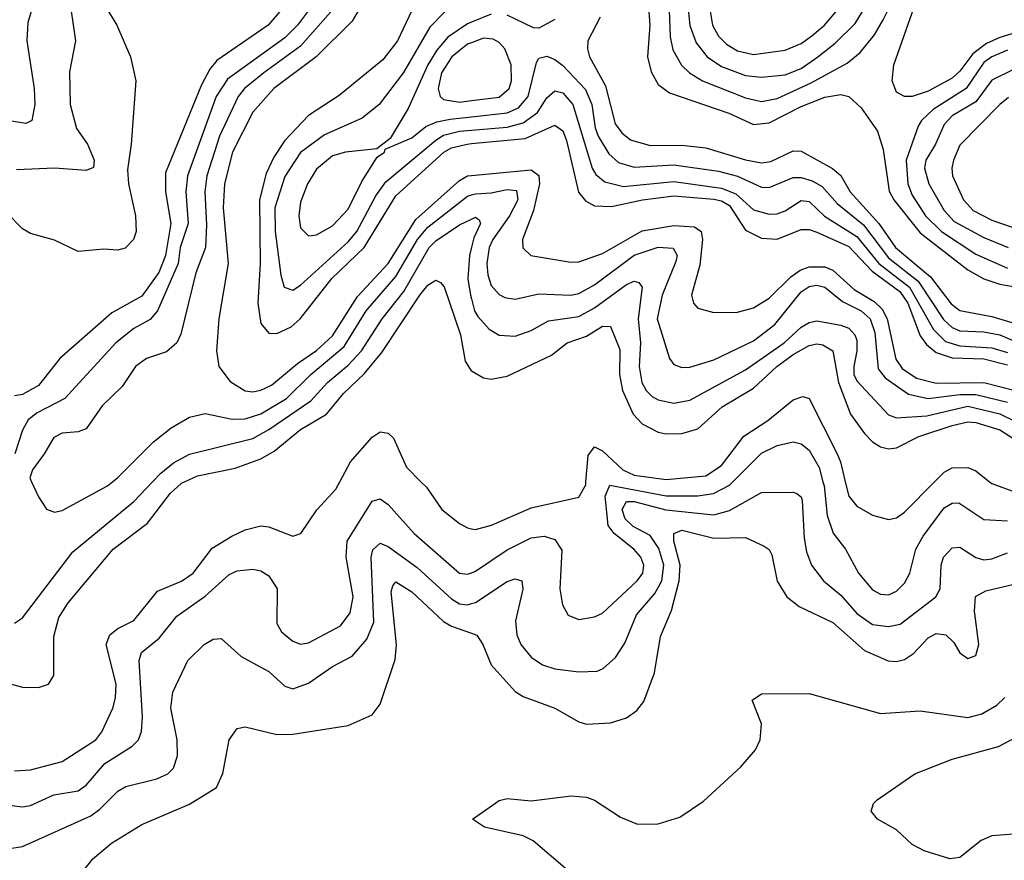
# Model space of a CAD drawing. Header units: inches. Extents: x 884549 to 1028252, y 526810 to 653624.
# Tile 90 of 256: x 958863 to 961342, y 539047 to 541164. Entities that reach past the tile are written whole.
import ezdxf

# ---------------------------------------------------------------- set-up
doc = ezdxf.new("R2010")
doc.units = ezdxf.units.IN
doc.header["$MEASUREMENT"] = 0
for name, color, linetype in [('A9553', 7, 'Continuous'), ('A9554', 7, 'Continuous'), ('A9563', 7, 'Continuous'), ('A9564', 7, 'Continuous')]:
    doc.layers.add(name, color=color, linetype=linetype)

msp = doc.modelspace()

# ---------------------------------------------------------------- linework, layer by layer
at = {"layer": 'A9553', "color": 5}
for points, elevation in [([(958832.6, 539492.6), (958870, 539483), (958910, 539481.5), (958935.4, 539490), (958948.4, 539511.6), (958948.9, 539610), (958961.6, 539658.4), (958985.1, 539694.9), (959098.4, 539830), (959184.7, 539895.3), (959241.5, 539970), (959270, 539996.7), (959277.3, 540000)], 2420), ([(958850, 539643.8), (958870, 539657.5), (958996.5, 539823.5), (959150, 539950.1), (959197.3, 540000)], 2440), ([(958850, 539271.6), (958890, 539274.2), (958970, 539295), (959054.6, 539350), (959069.6, 539370.4), (959097, 539430), (959104, 539456), (959105.6, 539490), (959080.1, 539590), (959090, 539614.7), (959109.5, 539630.5), (959150, 539650.6), (959210, 539724.7), (959270, 539749.2), (959299.5, 539770), (959347.3, 539832.7), (959397, 539863), (959430, 539878.8), (959470, 539888.8), (959490, 539886.1), (959550, 539863), (959570.6, 539869.4), (959610.4, 539929.6), (959658.7, 539981.3), (959668.7, 540000)], 2380), ([(958892.6, 540000), (958910, 539962.2), (958930, 539931), (958950, 539923.3), (958970, 539927.6), (959083.7, 539990), (959096.3, 540000)], 2460), ([(959873, 540000), (959886.5, 539986.5), (959925.5, 539930), (959970, 539894.6), (959990, 539883.5), (960000, 539881.6)], 2380), ([(958810, 539188.8), (958870, 539181.5), (958890, 539184.5), (958948.4, 539211.6), (959010, 539221.5), (959030, 539235.9), (959077.3, 539290), (959145.6, 539334.4), (959161.7, 539350), (959169.1, 539370.9), (959172.3, 539407.7), (959163.4, 539550), (959169.2, 539570), (959213.8, 539606.2), (959258.2, 539661.8), (959330, 539711.9), (959390, 539766.7), (959410, 539775.2), (959450, 539780.1), (959470, 539775.7), (959490, 539762.7), (959510.6, 539730), (959510, 539643.1), (959522, 539622), (959550, 539598.8), (959570, 539590.9), (959590, 539594.4), (959670, 539637.3), (959694.5, 539670), (959702.6, 539710), (959684.7, 539810), (959687.2, 539850), (959750, 539951.1), (959770, 539956.6), (959790, 539942.4), (959856, 539870), (959970.1, 539770.1), (959990, 539767.2), (960000, 539770.8)], 2360), ([(958730, 539059.1), (958870, 539081.7), (959041.6, 539158.4), (959064.7, 539175.3), (959110, 539220.4), (959130, 539232.2), (959208, 539252), (959235.6, 539264.4), (959250, 539278.6), (959260.4, 539310), (959259, 539350), (959243.6, 539430), (959248.5, 539470), (959286, 539550), (959327.3, 539590), (959350, 539603.2), (959370, 539604.9), (959420.2, 539560.2), (959490, 539522), (959530, 539484.8), (959550, 539478.1), (959590, 539492.3), (959650, 539534.9), (959699.4, 539560.6), (959736.3, 539603.7), (959754.1, 539645.9), (959747.7, 539810), (959751.9, 539828.1), (959770, 539845.1), (959790, 539836.8), (959863.7, 539783.7), (959950, 539705.3), (959970, 539692.6), (959990, 539690.1), (960000, 539693)], 2340), ([(958967.6, 538950), (959046.6, 539050), (959093.6, 539090), (959170, 539137.1), (959290, 539188.3), (959358.2, 539230), (959374.5, 539265.5), (959389.8, 539350.2), (959410, 539378.7), (959430, 539382.8), (959510, 539363.7), (959550, 539363.9), (959690, 539386.2), (959750, 539413), (959770, 539439.5), (959808.1, 539551.9), (959811.1, 539588.9), (959797.7, 539722.3), (959801.8, 539738.2), (959810, 539748.1), (959850, 539722.5), (959930, 539648.1), (959950, 539636.4), (960000, 539618.7)], 2320)]:
    msp.add_lwpolyline(points, dxfattribs=dict(at, elevation=elevation))
at = {"layer": 'A9554', "color": 5}
for points, elevation in [([(958917.3, 541270), (958883.6, 541156.4), (958880.3, 541110), (958899.5, 540990), (958900.5, 540950), (958893.7, 540910), (958877.9, 540902.1), (958810, 540913)], 2340), ([(959070.7, 541210), (959107.5, 541150), (959141.4, 541070), (959155.3, 541010), (959143.6, 540850), (959134.2, 540785.8), (959136.9, 540750), (959154.1, 540670), (959155.6, 540630), (959149.6, 540610), (959128.6, 540588.6), (959110, 540583.2), (959074.5, 540585.5), (959010, 540579.8), (958950, 540608.7), (958890, 540625.5), (958870, 540636.8), (958790, 540717.2)], 2380), ([(960000, 541224.1), (959934.6, 541185.4), (959895.2, 541144.8), (959829.1, 541030.8), (959767.8, 540950), (959724.8, 540915.2), (959630, 540873.6), (959570, 540829.1), (959530, 540768.6), (959505.4, 540690), (959505.5, 540630), (959520.4, 540520.4), (959528.6, 540490), (959550, 540482.5), (959570, 540495.2), (959690, 540604), (959711.8, 540630), (959759.7, 540720.3), (959784.9, 540755.1), (959910, 540860.5), (959930, 540872.4), (959970, 540883), (960000, 540885.6)], 2540), ([(959523, 541190), (959488.6, 541150), (959359.3, 541060.7), (959341.1, 541038.9), (959320.6, 540999.4), (959230, 540777.6), (959230, 540730.4), (959243.3, 540650), (959229.7, 540570), (959213.2, 540526.8), (959170, 540467.5), (959095, 540425), (958964, 540310), (958910, 540242.7), (958870, 540219.4), (958850, 540216.2)], 2420), ([(959592, 541190), (959562.1, 541150), (959530, 541118.3), (959386, 541014), (959357.2, 540970), (959285.5, 540770), (959280.9, 540730), (959286.8, 540650), (959267.1, 540590), (959261.5, 540550), (959209.4, 540430.6), (959191.4, 540408.6), (959150, 540386.1), (959104.9, 540350), (958976.8, 540210), (958906.6, 540173.4), (958884.4, 540155.6), (958870.1, 540130), (958850.4, 540070)], 2440), ([(958991.3, 541191.3), (959003.2, 541110), (958988.1, 541031.9), (958990.2, 540949.8), (959005.7, 540890), (959033.3, 540850), (959050.6, 540810), (959048.5, 540791.5), (959030, 540784), (958950.1, 540789.9), (958854.7, 540785.3)], 2360), ([(959651.8, 541190), (959570, 541096.9), (959477.3, 541030), (959429, 540990), (959412.6, 540970), (959366.1, 540870), (959334.1, 540770), (959328.6, 540730), (959333.2, 540646.8), (959330.3, 540589.7), (959306.3, 540526.3), (959268.3, 540371.7), (959258.7, 540350), (959232.7, 540327.3), (959182, 540310), (959154.1, 540290), (959120.5, 540239.5), (959070, 540191.2), (959030, 540133.6), (959010, 540125.4), (958970, 540122), (958948.3, 540111.7), (958924.6, 540070), (958894.7, 540030), (958888, 540010), (958892.6, 540000)], 2460), ([(959717.1, 541190), (959700.1, 541159.9), (959609.4, 541070), (959502.4, 540990), (959450, 540930.4), (959398.1, 540830), (959378, 540750), (959375.4, 540690), (959388, 540550), (959364, 540410), (959358.5, 540330), (959363.8, 540290), (959392.4, 540252.4), (959430, 540229.2), (959450, 540226.8), (959470, 540230.7), (959496.9, 540243.1), (959562.4, 540297.6), (959610, 540330.3), (959650, 540367.2), (959713.2, 540466.8), (959790.7, 540549.3), (959859.7, 540660.3), (959970, 540758.9), (959990, 540770.3), (960000, 540771.2)], 2480), ([(959857.3, 541202.7), (959813.6, 541110), (959777.2, 541062.8), (959667, 540973), (959590, 540922.6), (959530, 540859.5), (959502.5, 540817.5), (959483.4, 540776.6), (959466.7, 540710), (959468.2, 540550), (959462.5, 540450), (959470, 540398.8), (959490, 540374.5), (959510, 540373.4), (959546.2, 540390), (959569.1, 540410), (959648.4, 540511.6), (959730, 540590.1), (959810, 540719.9), (959930.4, 540829.6), (959950, 540840.8), (959989.5, 540850.5), (960000, 540851.5)], 2520), ([(960000, 541157.3), (959990, 541153.2), (959940.8, 541119.2), (959913.3, 541086.7), (959890.3, 541050), (959840.4, 540939.6), (959795.8, 540864.2), (959761.5, 540838.5), (959683, 540830), (959650, 540820.5), (959610, 540787.3), (959587.3, 540750), (959570, 540704.2), (959565.3, 540670), (959570, 540639.5), (959590, 540619), (959610, 540621.4), (959650, 540644.5), (959690, 540686.3), (959724.1, 540755.9), (959762.3, 540817.7), (959781.3, 540830), (959782.8, 540837.2), (959850, 540866.2), (959885.2, 540894.8), (959913.3, 540906.7), (959946.6, 540913.4), (960000, 540919.1)], 2560), ([(960000, 541105.7), (959990, 541101.7), (959950.4, 541070), (959924.7, 541030), (959916.2, 540990), (959921.5, 540970), (959930, 540962.4), (959970, 540956.2), (960000, 540960)], 2580), ([(959096.3, 540000), (959110, 540010.8), (959199.3, 540100.7), (959244.2, 540135.8), (959290, 540162.2), (959330, 540171.7), (959397.9, 540157.9), (959430, 540158), (959470, 540170.6), (959534.5, 540210), (959595.4, 540270), (959679.5, 540340.5), (959734.8, 540430), (959810, 540516.9), (959864, 540610), (959890, 540641.1), (959990, 540719), (960000, 540722.2)], 2460), ([(959197.3, 540000), (959218.1, 540021.9), (959250, 540047.8), (959290, 540069.1), (959450, 540109.2), (959490, 540131.1), (959596.1, 540203.9), (959637.8, 540250), (959690, 540293.5), (959723.1, 540330), (959774.9, 540410), (959830, 540479), (959893.8, 540590), (959910, 540606.9), (959970, 540646.6), (960000, 540661.2)], 2440), ([(960000, 540590.9), (959994.9, 540570), (959991.1, 540511.1), (959997.7, 540470), (960000, 540460.4)], 2440), ([(959277.3, 540000), (959310, 540014.5), (959405.5, 540034.5), (959470, 540057.9), (959503.3, 540076.7), (959570, 540131.6), (959635, 540170), (959677.7, 540222.3), (959730, 540271.7), (959774.2, 540325.8), (959870, 540469.7), (959890, 540495.3), (959910, 540507.3), (959921.9, 540501.9), (959931, 540491), (959972.1, 540370), (959983.9, 540303.9), (959999.6, 540279.6), (960000, 540279.4)], 2420), ([(959668.7, 540000), (959695.5, 540050), (959750, 540111.9), (959770, 540125.9), (959790, 540122.6), (959803.5, 540110), (959836.4, 540036.4), (959873, 540000)], 2380)]:
    msp.add_lwpolyline(points, dxfattribs=dict(at, elevation=elevation))
at = {"layer": 'A9563', "color": 5}
for points, elevation in [([(960000, 539770.8), (960010, 539774.4), (960090, 539828.2), (960150, 539858.4), (960182.8, 539862.8), (960210, 539854.6), (960227.9, 539827.9), (960222.5, 539730), (960229.6, 539689.6), (960243.7, 539663.7), (960270, 539653.2), (960310, 539659.6), (960330, 539668.6), (960417, 539750), (960431.8, 539770), (960434.2, 539790), (960426.6, 539810), (960409, 539830), (960359.6, 539870), (960344.6, 539890), (960336.8, 539963.2), (960348.7, 539991.3), (960490, 539964.6), (960570, 539964.6), (960609.6, 539970.4), (960650, 539991.4), (960658.5, 540000)], 2360), ([(960000, 539881.6), (960010, 539879.8), (960050.2, 539890.2), (960150, 539934.1), (960270, 539961.5), (960287.8, 539992.2), (960288.4, 540000)], 2380), ([(960885, 540000), (960887.8, 539990), (960895.2, 539915.2), (960910.4, 539870.4), (960941.5, 539830), (960974.4, 539770), (961010, 539727.8), (961030, 539716.4), (961050, 539714.8), (961070, 539724.3), (961090, 539744.1), (961104, 539770), (961119.1, 539830), (961136.9, 539863.1), (961190, 539934.3), (961210, 539946.1), (961227, 539947), (961290, 539905.1), (961350, 539901.3)], 2360), ([(960941.3, 540000), (960950, 539963.2), (960970, 539938.7), (961010, 539915.6), (961050, 539904.6), (961070, 539909.4), (961090, 539923.1), (961165.9, 540000)], 2380), ([(961303.9, 540000), (961310, 539995.1), (961370, 539973.8), (961410, 539953.7), (961490, 539940.1), (961517.2, 539930), (961550, 539907.9), (961610, 539851.3), (961650, 539829.2), (961750, 539813.7), (961812, 539792), (961850, 539791.5), (961910, 539805.5), (961970, 539809.5), (962001.8, 539818.2), (962110, 539870.3), (962170, 539915.1), (962194, 539946), (962213.8, 539986.2), (962217.7, 540000)], 2380), ([(960000, 539693), (960010, 539695.8), (960090, 539748.9), (960110, 539755.3), (960126.7, 539750), (960129.3, 539729.3), (960111.1, 539650), (960114, 539614.1), (960124.3, 539590), (960150, 539558), (960178.6, 539538.6), (960210, 539528.7), (960270, 539521.3), (960316.7, 539523.3), (960331.9, 539530), (960363.1, 539556.9), (960386.4, 539593.6), (960415.6, 539664.4), (960461.7, 539718.3), (960479.6, 539750), (960484, 539790), (960472, 539832), (960450, 539864.3), (960407.4, 539887.4), (960386.8, 539906.8), (960379.4, 539930), (960390, 539950.4), (960410, 539950.2), (960489.5, 539929.5), (960610, 539916.8), (960650, 539927.2), (960730, 539972.5), (960810, 539973.4), (960819.5, 539970), (960830, 539961.7), (960832.7, 539952.7), (960837.5, 539857.5), (960843.7, 539823.7), (960856.4, 539790), (960886.3, 539750), (960930, 539713.9), (960970, 539668.5), (961010, 539640.8), (961050, 539635.3), (961079.1, 539640.9), (961169.4, 539710), (961179.7, 539730), (961182.9, 539790), (961188.6, 539810), (961210, 539833.1), (961230, 539835.3), (961270, 539809.2), (961290, 539803.1), (961310, 539805.6), (961350, 539820.9)], 2340), ([(960000, 539618.7), (960013.8, 539613.8), (960029.1, 539590), (960050, 539539.1), (960110, 539471.7), (960130, 539459.4), (960209.7, 539429.7), (960270, 539395), (960290, 539389.5), (960350, 539392.9), (960390, 539405), (960416.5, 539423.5), (960433.7, 539446.3), (960461.1, 539518.9), (960475.6, 539610), (960504, 539676), (960523.4, 539750), (960525.9, 539790), (960509.7, 539850), (960509.3, 539870), (960530, 539877.8), (960610, 539858.1), (960690, 539859.8), (960737.3, 539837.3), (960749.5, 539829.5), (960756.2, 539816.2), (960769.4, 539749.4), (960793.7, 539710), (960825.4, 539685.4), (960910, 539645.4), (960990, 539574.7), (961049.1, 539549.1), (961070, 539547.3), (961090, 539552.3), (961113, 539567), (961150, 539606.6), (961170, 539617.4), (961194.7, 539614.7), (961214.7, 539594.7), (961230, 539569.4), (961250, 539554.4), (961270, 539562.3), (961277.2, 539590), (961266.2, 539673.8), (961269.4, 539710.6), (961294.8, 539725.2), (961370, 539742.9)], 2320), ([(960241.7, 539021.7), (960155.8, 539095.8), (960130, 539108), (960032.7, 539130), (960002.7, 539150), (960070, 539197.1), (960090, 539202.4), (960150, 539196.5), (960251.3, 539208.7), (960290, 539205.5), (960310, 539197.8), (960375.1, 539155.1), (960417.7, 539137.7), (960470, 539138.2), (960524.5, 539155.5), (960584.2, 539195.8), (960677.9, 539282.1), (960715.1, 539324.9), (960727.1, 539350), (960729.9, 539389.9), (960706.6, 539450), (960730, 539465.7), (960850, 539466.8), (961030, 539416.1), (961130, 539423), (961250, 539406.5), (961284.6, 539415.4), (961322.6, 539437.4), (961343.3, 539456.7)], 2280), ([(961430, 539117.4), (961310, 539108.4), (961283.2, 539096.8), (961230, 539053.7), (961204.5, 539050), (961139.7, 539070), (961110, 539086.6), (961070, 539123.5), (961022, 539150), (961006.6, 539170), (961012, 539190), (961021.3, 539198.7), (961116, 539264), (961210, 539301.3), (961326.9, 539333.1), (961370, 539356.1)], 2260)]:
    msp.add_lwpolyline(points, dxfattribs=dict(at, elevation=elevation))
at = {"layer": 'A9564', "color": 5, "elevation": 2680}
msp.add_lwpolyline([(960874.1, 541534.1), (960850, 541527.5), (960818.1, 541510), (960790, 541487.4), (960645.6, 541310), (960606.6, 541230), (960600.5, 541190), (960606.8, 541150), (960621.8, 541121.8), (960641.8, 541101.8), (960670, 541085.6), (960710, 541076.3), (960790, 541086.7), (960830, 541103.6), (960857.4, 541122.6), (960888.5, 541150), (960922.9, 541190), (960956, 541244), (960985, 541330), (960989.6, 541390), (960970, 541462), (960950, 541499.9), (960930, 541519), (960910, 541530.4)], close=True, dxfattribs=at)
at = {"layer": 'A9564', "color": 5}
for points, elevation in [([(961507.2, 541172.8), (961330, 541118.7), (961296.7, 541103.3), (961262, 541078), (961230, 541034.2), (961210, 541016.1), (961150, 540983.6), (961110, 540970.4), (961089.9, 540969.9), (961070, 540981.4), (961059.6, 541010), (961063.4, 541050), (961140.7, 541270)], 2620), ([(960442.9, 541230), (960449.5, 541150), (960443.4, 541070), (960452.5, 541032.5), (960470, 541000.5), (960499, 540979), (960648.3, 540928.3), (960710, 540899.4), (960750, 540903.7), (960830, 540945), (960890, 540968.7), (960930, 540975), (960950.1, 540970.1), (960981.4, 540941.4), (961022.7, 540882.7), (961037, 540837.1), (961051.6, 540731.6), (961063.6, 540710), (961130, 540626.6), (961250, 540533.5), (961290, 540511.2), (961330, 540497.8), (961470, 540473.6)], 2620), ([(960496.7, 541210), (960500.2, 541120.2), (960507.4, 541087.4), (960528.9, 541048.9), (960549.4, 541029.4), (960581.7, 541010), (960690, 540966.5), (960730, 540957.5), (960770, 540965.1), (960855.6, 541004.4), (960945.6, 541054.4), (960979, 541081), (961014.8, 541125.2), (961036.8, 541163.2), (961059.8, 541210)], 2640), ([(960545.6, 541190), (960550, 541149.2), (960565.4, 541105.4), (960593.6, 541070), (960630, 541045.8), (960690, 541023.3), (960730, 541018.5), (960790, 541025), (960830, 541040.9), (960872.4, 541070), (960915.9, 541104.1), (960966, 541154), (961000.4, 541210)], 2660), ([(960050, 541177.4), (960000, 541157.3)], 2560), ([(960210, 541164.1), (960170, 541142.4), (960156.5, 541143.5), (960090, 541174.6)], 2560), ([(960324, 541170), (960293.3, 541110), (960292.2, 541090), (960297.3, 541070), (960337.3, 540997.3), (960361.5, 540901.5), (960378.3, 540878.3), (960400.9, 540860.9), (960450, 540846.9), (960530, 540847.7), (960590, 540840.5), (960690, 540810.5), (960730, 540803.4), (960753.4, 540806.6), (960810, 540833), (960830, 540832.5), (960909, 540789), (960930, 540771.3), (960953.8, 540730), (961025.4, 540650), (961067.4, 540590), (961156.1, 540516.1), (961207.6, 540447.6), (961230, 540430.9), (961310, 540416.1), (961470, 540368.1)], 2580), ([(960000, 540960), (960070, 540968.8), (960095.3, 540990), (960101.1, 541010), (960099.8, 541050), (960083.9, 541090), (960070, 541106.1), (960054.7, 541114.7), (960030, 541117.4), (960000, 541105.7)], 2580), ([(961350, 541086.8), (961310, 541070.2), (961290, 541055.8), (961245.9, 540990), (961162.3, 540937.7), (961132.8, 540910), (961124.6, 540895.4), (961094.4, 540810), (961098.7, 540750), (961110, 540721.8), (961143.2, 540670), (961183.7, 540630), (961270, 540572.8), (961350, 540537.6)], 2640), ([(960000, 540919.1), (960090, 540928.8), (960118.4, 540941.6), (960142.6, 540970), (960164.1, 541055.9), (960170, 541066.4), (960190, 541072), (960210, 541063.6), (960230, 541048.2), (960287.4, 540987.4), (960303.2, 540950), (960311.5, 540891.5), (960319, 540870), (960345.7, 540825.7), (960370, 540804.1), (960410, 540791.9), (960510, 540797.7), (960622.3, 540782.3), (960670, 540769.8), (960730, 540741.8), (960750, 540740.8), (960810, 540766.5), (960830, 540766.2), (960857.6, 540757.6), (960883.1, 540743.1), (960920.4, 540700.4), (960986.8, 540646.8), (961050, 540564.2), (961125, 540505), (961188.3, 540408.3), (961210, 540388.1), (961230, 540380.3), (961290, 540377.8), (961330.3, 540370.3), (961530, 540283.4)], 2560), ([(961362.9, 541037.1), (961310, 541011.3), (961270, 540956.7), (961210, 540921.9), (961190, 540899.9), (961168.3, 540850), (961144.4, 540810), (961140.3, 540790), (961151.6, 540750), (961190, 540683.3), (961215.5, 540655.5), (961290, 540614.9), (961351.6, 540590)], 2660), ([(960000, 540885.6), (960090, 540893.2), (960130, 540904.2), (960166.5, 540930), (960190, 540966.7), (960210, 540984.6), (960230, 540979.3), (960255.7, 540950), (960303.9, 540790), (960313.4, 540773.4), (960335.6, 540755.6), (960383.2, 540743.2), (960510, 540755.8), (960630, 540739.7), (960665.3, 540725.3), (960710, 540685.1), (960750, 540674.1), (960770, 540674.6), (960790, 540682.4), (960830, 540708.1), (960850, 540705.4), (960888.6, 540668.6), (960970, 540617.3), (961025.3, 540550), (961103.2, 540490), (961163.5, 540383.5), (961193.3, 540353.3), (961230, 540342.4), (961310, 540337.5), (961350, 540325.4)], 2540), ([(961352.2, 540967.8), (961330.6, 540950), (961230, 540847.6), (961213.7, 540810), (961209.3, 540790), (961211.3, 540770), (961238.5, 540710), (961263.4, 540683.4), (961310, 540659.1), (961410, 540624.2)], 2680), ([(960000, 540851.5), (960135.2, 540864.8), (960210, 540898.1), (960230, 540883.3), (960239.4, 540859.4), (960269.6, 540729.6), (960287.5, 540707.5), (960310, 540694.8), (960352.9, 540692.9), (960430.4, 540709.6), (960510, 540720), (960610, 540711.4), (960630, 540707.8), (960650, 540695.9), (960690, 540633.8), (960730, 540613.3), (960770, 540610.7), (960830, 540635.4), (960850, 540635.6), (960870, 540628.9), (960950, 540592.8), (961009.2, 540530), (961078.7, 540478.7), (961098.5, 540450), (961130, 540367.1), (961145.7, 540345.7), (961170, 540325.4), (961210, 540312.2), (961290, 540309.5), (961350, 540294.2)], 2520), ([(960000, 540771.2), (960150, 540785.4), (960170, 540771), (960171.6, 540750), (960156.6, 540683.4), (960128.6, 540610), (960129.1, 540589.1), (960149.6, 540569.6), (960250, 540552.8), (960270, 540553.8), (960330, 540574.5), (960430, 540631.6), (960510, 540645.3), (960561.8, 540641.8), (960578.1, 540630), (960581.7, 540610), (960574.8, 540545.2), (960553.9, 540470), (960559.3, 540450), (960570, 540436.9), (960610, 540426), (960670, 540427.3), (960710, 540438), (960750, 540462.1), (960804, 540516), (960827.4, 540532.5), (960850, 540541), (960890, 540541.3), (960910, 540532.9), (960963.7, 540483.7), (961014.1, 540454.1), (961034.4, 540434.4), (961046.6, 540410), (961068.7, 540308.7), (961084.8, 540284.8), (961120.8, 540260.8), (961170, 540247.9), (961289.9, 540249.9), (961368.6, 540230)], 2480), ([(960000, 540722.2), (960010, 540725.4), (960050, 540727.3), (960090, 540735.7), (960113.6, 540733.6), (960116.8, 540710), (960096.2, 540670), (960053.5, 540610), (960044.7, 540590), (960038.8, 540550), (960041.1, 540521.1), (960050, 540494.3), (960070, 540471.3), (960084.1, 540464.1), (960110, 540459.8), (960170, 540473.1), (960250, 540470.1), (960270, 540474.1), (960310, 540496), (960410, 540570.9), (960470, 540590.9), (960508.3, 540588.3), (960517.9, 540570), (960514.5, 540554.5), (960479.8, 540470), (960467.8, 540410), (960498.8, 540310), (960510, 540295.4), (960530, 540287.9), (960550, 540288.7), (960610, 540306.6), (960710, 540354.6), (960763.9, 540396.1), (960830, 540478.1), (960850, 540491.7), (960870, 540495.1), (960890, 540490.3), (960934.3, 540454.3), (960981.1, 540430), (961003.6, 540410), (961015.6, 540375.7), (961024.4, 540284.4), (961041.5, 540261.5), (961100.7, 540220.7), (961150, 540209.8), (961230, 540220), (961270, 540220), (961350, 540200.6)], 2460), ([(960000, 540661.2), (960010, 540666.1), (960019.5, 540659.5), (960023.1, 540650), (960005.7, 540614.3), (960000, 540590.9)], 2440), ([(960000, 540460.4), (960007.4, 540430), (960015.8, 540415.8), (960044.4, 540384.4), (960070, 540368.8), (960110, 540366.9), (960150, 540381.2), (960194.4, 540405.5), (960270, 540416.1), (960310, 540438), (960390, 540496.6), (960410, 540505.2), (960421.7, 540501.7), (960430.1, 540490.1), (960419.7, 540410), (960425.5, 540350), (960422.2, 540290), (960429.1, 540250), (960439.9, 540230), (960455, 540215), (960470, 540206.2), (960510, 540197.6), (960550, 540205), (960690, 540282.1), (960787.6, 540350), (960830, 540389.1), (960850, 540401.3), (960870, 540405.4), (960930, 540394), (960950, 540386.5), (960965.5, 540370), (960970, 540356.5), (960970.3, 540330), (960962.4, 540290), (960963, 540270), (960970, 540253.8), (961050, 540168.2), (961070, 540160.6), (961146.2, 540166.2), (961250, 540189.9), (961330, 540170.9), (961370, 540151.5)], 2440), ([(960000, 540279.4), (960030, 540261.5), (960050, 540258.3), (960090, 540265.5), (960201.3, 540318.7), (960241.4, 540350), (960290, 540366.8), (960330, 540391.5), (960350, 540391.3), (960373.4, 540333.4), (960373, 540270), (960380.7, 540230), (960407, 540170), (960430, 540145.9), (960470, 540124.9), (960490, 540120.2), (960530, 540121.2), (960570, 540133), (960631, 540189), (960710, 540235.9), (960768.6, 540290), (960810, 540320.5), (960850, 540343.1), (960870, 540347), (960884.5, 540344.5), (960910, 540329.4), (960924.3, 540250), (960954.4, 540170), (960990, 540121.5), (961010, 540100.7), (961030, 540087.9), (961050, 540083.1), (961070, 540085.2), (961126.5, 540113.5), (961210, 540141.6), (961250, 540150.5), (961270, 540149), (961330, 540130.5), (961464.4, 540044.4)], 2420), ([(960288.4, 540000), (960293.7, 540066.3), (960310, 540087.5), (960330, 540077.9), (960381.6, 540030), (960410, 540016.2), (960490, 540005.5), (960590, 540014.6), (960630, 540041.2), (960685.5, 540114.5), (960745.9, 540154.1), (960810, 540206.3), (960834.4, 540214.3), (960850, 540209.5), (960920.5, 540070), (960929.5, 540050), (960941.3, 540000)], 2380), ([(960658.5, 540000), (960730, 540072.3), (960770, 540091), (960810, 540100.6), (960830, 540095.8), (960850, 540079.5), (960875.4, 540035.4), (960885, 540000)], 2360), ([(961165.9, 540000), (961190, 540024.4), (961210, 540035), (961250, 540036.1), (961270, 540027.4), (961303.9, 540000)], 2380)]:
    msp.add_lwpolyline(points, dxfattribs=dict(at, elevation=elevation))

doc.saveas('drawing.dxf')
